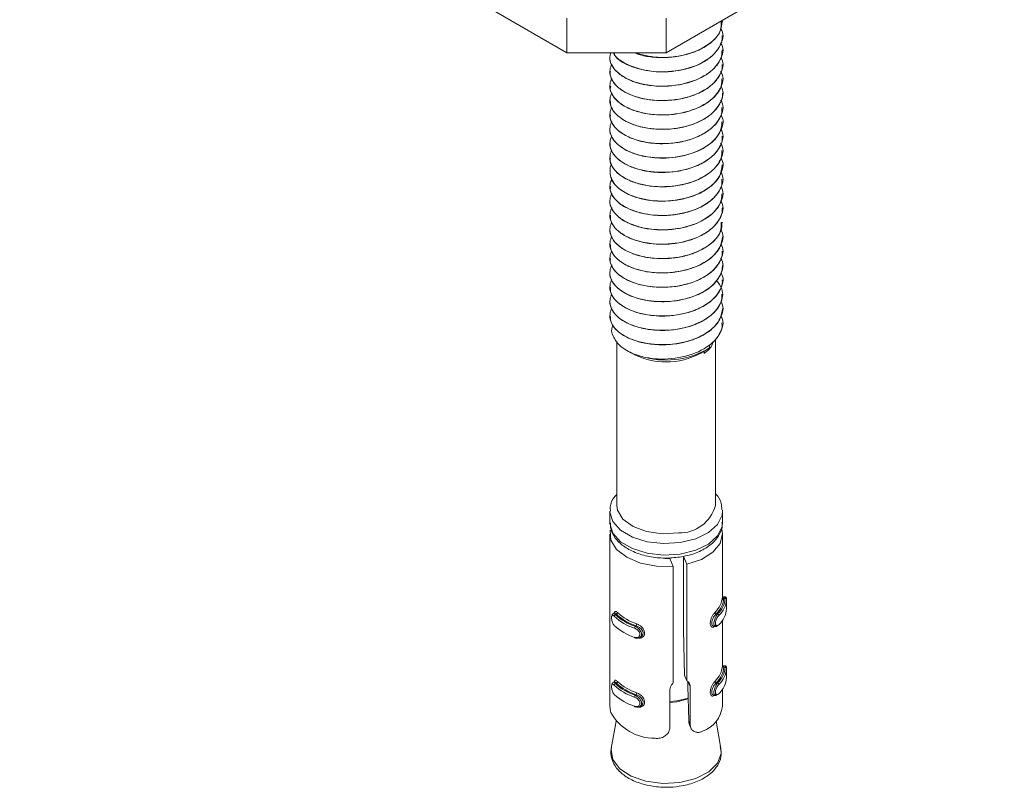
# Model space of a CAD drawing. Header units: millimetres. Extents: x 15 to 1486, y -3131 to -190.
# Tile 4 of 83: x 303 to 373, y -3131 to -3076. Entities that reach past the tile are written whole.
import ezdxf

# ---------------------------------------------------------------- set-up
doc = ezdxf.new("R2010")
doc.units = ezdxf.units.MM

msp = doc.modelspace()

# ---------------------------------------------------------------- linework, layer by layer
at = {"color": 7, "linetype": 'Continuous', "lineweight": 15}
for p, q in [((412.602, -3042.075), (348.962, -3078.814)), ((341.891, -3078.814), (303, -3056.362)), ((341.891, -3078.814), (341.891, -3076.364)), ((348.962, -3076.364), (348.962, -3078.814)), ((352.962, -3076.589), (352.962, -3076.581)), ((352.962, -3077.61), (352.962, -3077.602)), ((352.962, -3078.63), (352.962, -3078.622)), ((348.962, -3078.814), (341.891, -3078.814)), ((344.962, -3079.133), (344.962, -3079.141)), ((344.962, -3080.154), (344.962, -3080.162)), ((352.962, -3079.651), (352.962, -3079.643)), ((352.962, -3080.672), (352.962, -3080.664)), ((344.962, -3081.174), (344.962, -3081.182)), ((344.962, -3082.195), (344.962, -3082.203)), ((352.962, -3081.692), (352.962, -3081.684)), ((352.962, -3082.713), (352.962, -3082.705)), ((344.962, -3083.216), (344.962, -3083.223)), ((344.962, -3084.236), (344.962, -3084.244)), ((352.962, -3083.734), (352.962, -3083.726)), ((352.962, -3084.755), (352.962, -3084.746)), ((344.962, -3085.257), (344.962, -3085.265)), ((344.962, -3086.278), (344.962, -3086.285)), ((352.962, -3085.775), (352.962, -3085.767)), ((352.962, -3086.796), (352.962, -3086.788)), ((344.962, -3087.298), (344.962, -3087.306)), ((352.962, -3087.817), (352.962, -3087.808)), ((344.962, -3088.319), (344.962, -3088.327)), ((352.962, -3088.837), (352.962, -3088.829)), ((344.962, -3089.34), (344.962, -3089.347)), ((352.962, -3089.858), (352.962, -3089.85)), ((344.962, -3090.36), (344.962, -3090.368)), ((352.962, -3090.879), (352.962, -3090.87)), ((344.962, -3091.381), (344.962, -3091.389)), ((352.962, -3091.899), (352.962, -3091.891)), ((344.962, -3092.402), (344.962, -3092.41)), ((344.962, -3093.422), (344.962, -3093.43)), ((352.962, -3092.92), (352.962, -3092.912)), ((352.962, -3093.94), (352.962, -3093.932)), ((344.962, -3094.443), (344.962, -3094.451)), ((344.962, -3095.464), (344.962, -3095.472)), ((352.962, -3094.961), (352.962, -3094.953)), ((352.962, -3095.982), (352.962, -3095.974)), ((344.962, -3096.484), (344.962, -3096.492)), ((344.962, -3097.505), (344.962, -3097.513)), ((352.962, -3097.002), (352.962, -3096.994)), ((352.962, -3098.023), (352.962, -3098.015)), ((345.462, -3099.338), (345.462, -3110.988)), ((352.049, -3099.603), (352.049, -3099.8)), ((352.462, -3110.988), (352.462, -3099.179)), ((346.188, -3099.996), (346.487, -3100.168)), ((351.437, -3100.168), (351.791, -3099.964)), ((351.663, -3100.038), (351.663, -3100.197)), ((344.962, -3111.396), (344.962, -3112.213)), ((352.96, -3111.321), (352.962, -3111.396)), ((352.962, -3112.213), (352.962, -3111.396)), ((344.962, -3113.029), (344.962, -3125.043)), ((352.962, -3117.445), (352.962, -3113.029)), ((349.219, -3114.755), (348.875, -3114.76)), ((349.472, -3115.32), (349.219, -3114.755)), ((350.44, -3115.175), (350.187, -3114.61)), ((350.187, -3114.61), (350.187, -3119.509)), ((349.472, -3123.605), (349.472, -3115.32)), ((350.44, -3115.175), (350.44, -3123.46)), ((353.162, -3117.495), (353.038, -3117.475)), ((353.061, -3117.577), (353.151, -3117.591)), ((353.251, -3118.299), (353.251, -3117.654)), ((345.271, -3118.639), (345.174, -3118.694)), ((353.251, -3118.327), (353.251, -3118.299)), ((345.425, -3118.718), (345.359, -3118.756)), ((352.527, -3118.69), (352.617, -3118.704)), ((352.962, -3122.344), (352.962, -3119.163)), ((346.828, -3119.541), (346.761, -3119.579)), ((352.346, -3119.575), (352.47, -3119.595)), ((352.495, -3119.501), (352.44, -3119.559)), ((352.44, -3119.559), (352.44, -3119.555)), ((347.069, -3120.387), (347.166, -3120.332)), ((353.01, -3122.434), (353.026, -3122.382)), ((353.162, -3122.394), (353.038, -3122.374)), ((353.061, -3122.476), (353.151, -3122.491)), ((353.251, -3123.199), (353.251, -3122.553)), ((345.271, -3123.538), (345.174, -3123.593)), ((350.44, -3123.46), (350.262, -3123.063)), ((353.251, -3123.226), (353.251, -3123.199)), ((345.425, -3123.617), (345.359, -3123.655)), ((349.22, -3126.765), (349.22, -3124.075)), ((350.673, -3123.858), (350.673, -3126.548)), ((352.527, -3123.589), (352.617, -3123.603)), ((352.962, -3125.277), (352.962, -3124.063)), ((346.828, -3124.44), (346.761, -3124.478)), ((352.346, -3124.474), (352.47, -3124.494)), ((352.495, -3124.401), (352.44, -3124.458)), ((347.069, -3125.287), (347.166, -3125.231)), ((345.402, -3126.331), (345.064, -3128.257)), ((350.673, -3126.548), (350.563, -3126.304)), ((352.86, -3128.257), (352.522, -3126.331)), ((350.621, -3126.573), (350.725, -3126.806))]:
    msp.add_line(p, q, dxfattribs=at)
at = {"color": 8, "linetype": 'Continuous', "lineweight": 15}
for p, q in [((353.25, -3117.654), (353.251, -3117.674)), ((353.25, -3122.553), (353.251, -3122.573)), ((350.673, -3123.858), (350.528, -3123.536))]:
    msp.add_line(p, q, dxfattribs=at)
at = {"color": 8, "linetype": 'Continuous', "lineweight": 15, "flags": 128}
for points in [[(349.964, -3113.632), (348.778, -3113.703), (347.609, -3113.569), (346.559, -3113.242), (345.723, -3112.751), (345.175, -3112.14), (344.964, -3111.463), (344.962, -3111.401)], [(352.962, -3111.396), (352.933, -3111.674), (352.614, -3112.338), (351.971, -3112.917), (351.061, -3113.362), (349.964, -3113.632)], [(344.962, -3112.213), (344.964, -3112.279), (345.175, -3112.957), (345.723, -3113.568), (346.559, -3114.059), (347.609, -3114.386), (348.778, -3114.519), (349.964, -3114.448)], [(349.964, -3114.448), (351.061, -3114.178), (351.971, -3113.734), (352.614, -3113.154), (352.933, -3112.491), (352.962, -3112.213)], [(345.171, -3118.696), (345.172, -3118.695), (345.24, -3118.686), (345.328, -3118.73), (345.359, -3118.756), (345.359, -3118.756), (345.359, -3118.756)], [(352.47, -3119.59), (352.456, -3119.592), (352.395, -3119.539), (352.363, -3119.437), (352.362, -3119.305), (352.388, -3119.16), (352.438, -3119.008), (352.508, -3118.862), (352.59, -3118.736), (352.617, -3118.704), (352.617, -3118.704), (352.617, -3118.704)], [(345.171, -3123.595), (345.172, -3123.594), (345.24, -3123.585), (345.328, -3123.629), (345.359, -3123.655), (345.359, -3123.655), (345.359, -3123.655)], [(352.47, -3124.49), (352.456, -3124.491), (352.395, -3124.438), (352.363, -3124.336), (352.362, -3124.205), (352.388, -3124.059), (352.438, -3123.908), (352.508, -3123.761), (352.59, -3123.636), (352.617, -3123.603), (352.617, -3123.603), (352.617, -3123.603)], [(349.22, -3124.932), (349.714, -3124.884), (350.548, -3124.677)], [(350.538, -3124.742), (349.715, -3124.944), (349.22, -3124.993)], [(345.064, -3128.257), (345.051, -3128.348), (345.168, -3129.053), (345.658, -3129.702), (346.47, -3130.232), (347.527, -3130.591), (348.724, -3130.744), (349.944, -3130.676), (351.068, -3130.393), (351.986, -3129.924), (352.608, -3129.314), (352.873, -3128.623), (352.86, -3128.257)]]:
    msp.add_lwpolyline(points, dxfattribs=at)
at = {"color": 7, "linetype": 'Continuous', "lineweight": 15, "flags": 128}
for points in [[(349.839, -3112.944), (348.691, -3113.002), (347.573, -3112.842), (346.605, -3112.482), (345.893, -3111.959), (345.513, -3111.331), (345.462, -3110.988)], [(349.472, -3115.32), (348.271, -3115.304), (347.131, -3115.082), (346.158, -3114.676), (345.437, -3114.121), (345.034, -3113.467), (344.987, -3112.773), (344.992, -3112.746)], [(352.919, -3112.69), (352.962, -3112.996), (352.798, -3113.684), (352.288, -3114.312), (351.478, -3114.824), (350.44, -3115.175)], [(353.037, -3117.481), (353.044, -3117.48), (353.058, -3117.535), (353.061, -3117.577), (353.061, -3117.577), (353.061, -3117.577)], [(347.162, -3120.326), (347.242, -3120.273), (347.31, -3120.156), (347.318, -3120.025), (347.274, -3119.895), (347.185, -3119.77), (347.057, -3119.657), (346.9, -3119.568), (346.828, -3119.541), (346.828, -3119.541), (346.828, -3119.541)], [(350.262, -3123.063), (350.194, -3119.832), (350.187, -3119.509)], [(352.467, -3119.546), (352.482, -3119.541), (352.527, -3119.506), (352.527, -3119.506), (352.527, -3119.506)], [(346.761, -3120.395), (346.751, -3120.404), (346.741, -3120.408), (346.733, -3120.409), (346.725, -3120.407), (346.719, -3120.4), (346.714, -3120.391), (346.711, -3120.378), (346.71, -3120.363)], [(353.037, -3122.381), (353.044, -3122.38), (353.058, -3122.434), (353.061, -3122.476), (353.061, -3122.476), (353.061, -3122.476)], [(350.563, -3126.304), (350.51, -3123.841), (350.503, -3123.479)], [(347.162, -3125.225), (347.242, -3125.173), (347.31, -3125.055), (347.318, -3124.924), (347.274, -3124.794), (347.185, -3124.669), (347.057, -3124.556), (346.9, -3124.467), (346.828, -3124.44), (346.828, -3124.44), (346.828, -3124.44)], [(352.467, -3124.445), (352.482, -3124.44), (352.527, -3124.405), (352.527, -3124.405), (352.527, -3124.405)], [(346.761, -3125.295), (346.751, -3125.303), (346.741, -3125.307), (346.733, -3125.309), (346.725, -3125.306), (346.719, -3125.3), (346.714, -3125.29), (346.711, -3125.278), (346.71, -3125.263)]]:
    msp.add_lwpolyline(points, dxfattribs=at)
at = {"color": 7, "linetype": 'Continuous', "lineweight": 15}
for centre, radius, start, end in [((348.962, -3095.574), 5.218, 241.68356, 298.31644), ((348.95, -3094.634), 6.024, 256.17874, 300.95362), ((349.917, -3110.311), 2.634, 268.31003, 345.11611), ((351.304, -3117.367), 1.661, 313.11075, 355.60555), ((351.363, -3117.446), 1.703, 313.11075, 355.60555), ((351.53, -3117.498), 1.623, 312.01374, 356.70256), ((351.589, -3117.578), 1.665, 312.01374, 356.70256), ((353.054, -3117.483), 0.0937, 186.38901, 274.1852), ((353.158, -3117.684), 0.0929, 6.37063, 94.7239), ((345.384, -3118.597), 0.128, 288.71639, 355.51419), ((348.024, -3115.896), 3.696, 227.18606, 251.96961), ((352.566, -3118.569), 0.126, 184.58207, 251.97624), ((351.589, -3118.231), 1.665, 312.01374, 356.70256), ((345.398, -3118.876), 0.127, 108.06648, 175.42385), ((347.813, -3116.186), 3.693, 226.52938, 252.62629), ((347.836, -3116.142), 3.601, 226.52938, 252.62629), ((348, -3115.939), 3.788, 227.18606, 251.96961), ((352.576, -3118.825), 0.128, 4.4918, 71.32663), ((347.813, -3116.839), 3.693, 226.52938, 252.62629), ((346.914, -3119.714), 0.204, 138.59996, 178.99047), ((346.679, -3119.406), 0.2, 317.7145, 358.92342), ((351.304, -3122.266), 1.661, 313.11075, 355.60555), ((351.363, -3122.346), 1.703, 313.11075, 355.60555), ((351.53, -3122.397), 1.623, 312.01374, 356.70256), ((351.589, -3122.477), 1.665, 312.01374, 356.70256), ((353.054, -3122.383), 0.0937, 186.38901, 274.1852), ((353.158, -3122.583), 0.0929, 6.37063, 94.7239), ((345.384, -3123.496), 0.128, 288.71639, 355.51419), ((348.024, -3120.795), 3.696, 227.18606, 251.96961), ((352.566, -3123.468), 0.126, 184.58207, 251.97624), ((351.589, -3123.13), 1.665, 312.01374, 356.70256), ((345.398, -3123.775), 0.127, 108.06648, 175.42385), ((347.813, -3121.085), 3.693, 226.52938, 252.62629), ((347.836, -3121.042), 3.601, 226.52938, 252.62629), ((348, -3120.838), 3.788, 227.18606, 251.96961), ((352.576, -3123.724), 0.128, 4.4918, 71.32663), ((347.813, -3121.738), 3.693, 226.52938, 252.62629), ((346.914, -3124.613), 0.204, 138.59996, 178.99047), ((346.679, -3124.306), 0.2, 317.7145, 358.92342), ((350.836, -3125.018), 2.142, 289.68535, 353.03836), ((348.158, -3123.963), 3.578, 208.9846, 270.17107)]:
    msp.add_arc(centre, radius, start, end, dxfattribs=at)
for points, knots in [([(346.693, -3078.814), (346.827, -3078.869), (347.241, -3079.039), (348.201, -3079.172), (349.342, -3079.161), (350.533, -3078.939), (351.535, -3078.55), (352.337, -3077.976), (352.865, -3077.32), (352.916, -3076.835), (352.942, -3076.587)], [0, 0, 0, 0, 0.059234, 0.181943, 0.338425, 0.448462, 0.601504, 0.731603, 0.862879, 1, 1, 1, 1]), ([(352.877, -3076.578), (352.88, -3076.811), (352.887, -3077.397), (352.02, -3078.303), (350.428, -3079.033), (348.369, -3079.261), (347.233, -3078.958), (346.694, -3078.814)], [0, 0, 0, 0, 0.129531, 0.325505, 0.559322, 0.790804, 1, 1, 1, 1]), ([(352.833, -3077.093), (352.862, -3077.138), (353.109, -3077.512), (352.885, -3078.313), (352.057, -3079.32), (350.413, -3080.061), (348.335, -3080.264), (346.506, -3079.874), (345.393, -3079.292), (345.276, -3078.878), (345.258, -3078.814)], [0, 0, 0, 0, 0.019486, 0.163398, 0.30506, 0.474077, 0.641406, 0.804716, 0.969878, 1, 1, 1, 1]), ([(345.209, -3078.814), (345.228, -3078.859), (345.333, -3079.107), (345.844, -3079.492), (346.636, -3079.877), (347.698, -3080.145), (348.857, -3080.216), (350.092, -3080.067), (351.116, -3079.757), (352.007, -3079.273), (352.658, -3078.643), (352.972, -3078.048), (352.937, -3077.694), (352.929, -3077.61)], [0, 0, 0, 0, 0.023173, 0.126648, 0.230321, 0.313351, 0.442496, 0.538828, 0.643558, 0.739082, 0.846838, 0.963596, 1, 1, 1, 1]), ([(352.831, -3078.111), (352.861, -3078.157), (353.109, -3078.532), (352.885, -3079.333), (352.058, -3080.341), (350.409, -3081.082), (348.351, -3081.282), (346.45, -3080.902), (345.193, -3080.072), (344.865, -3079.278), (345.005, -3078.875), (345.026, -3078.814)], [0, 0, 0, 0, 0.0170419, 0.1408446, 0.2627117, 0.4081114, 0.5520584, 0.692549, 0.834632, 0.9748514, 1, 1, 1, 1]), ([(344.968, -3079.141), (344.966, -3079.148), (344.908, -3079.343), (345.102, -3079.756), (345.534, -3080.308), (346.2, -3080.705), (346.794, -3080.927), (347.142, -3081.021), (347.315, -3081.06), (347.447, -3081.087), (347.739, -3081.14), (348.485, -3081.225), (349.542, -3081.184), (350.787, -3080.908), (351.6, -3080.536), (352.104, -3080.175), (352.514, -3079.811), (352.892, -3079.297), (352.927, -3078.831), (352.942, -3078.629)], [0, 0, 0, 0, 0.003109, 0.088458, 0.181571, 0.271597, 0.326056, 0.357185, 0.366458, 0.371535, 0.391643, 0.441659, 0.555939, 0.638655, 0.751325, 0.788157, 0.820775, 0.922079, 1, 1, 1, 1]), ([(352.853, -3079.167), (352.875, -3079.201), (353.112, -3079.565), (352.883, -3080.354), (352.058, -3081.362), (350.409, -3082.103), (348.35, -3082.303), (346.452, -3081.923), (345.183, -3081.092), (344.862, -3080.228), (345.04, -3079.759), (345.089, -3079.63)], [0, 0, 0, 0, 0.012372, 0.133336, 0.25241, 0.394476, 0.535123, 0.672393, 0.811219, 0.948224, 1, 1, 1, 1]), ([(352.828, -3080.146), (352.859, -3080.194), (353.109, -3080.571), (352.886, -3081.374), (352.057, -3082.382), (350.409, -3083.124), (348.35, -3083.324), (346.453, -3082.943), (345.182, -3082.112), (344.862, -3081.241), (345.044, -3080.763), (345.096, -3080.626)], [0, 0, 0, 0, 0.0172923, 0.1372556, 0.2553432, 0.3962336, 0.5357164, 0.6718501, 0.8095267, 0.9453975, 1, 1, 1, 1]), ([(344.997, -3080.161), (344.991, -3080.26), (344.972, -3080.583), (345.308, -3081.103), (345.98, -3081.631), (346.846, -3081.987), (347.932, -3082.216), (349.104, -3082.247), (350.259, -3082.066), (351.244, -3081.741), (352.096, -3081.256), (352.716, -3080.59), (352.996, -3080.026), (352.942, -3079.705), (352.933, -3079.653)], [0, 0, 0, 0, 0.044138, 0.144029, 0.237994, 0.330864, 0.405338, 0.520193, 0.607174, 0.684222, 0.781184, 0.875192, 0.979678, 1, 1, 1, 1]), ([(345.018, -3081.184), (345.001, -3081.268), (344.956, -3081.496), (345.183, -3081.931), (345.653, -3082.445), (346.474, -3082.881), (347.536, -3083.183), (348.698, -3083.278), (349.865, -3083.168), (350.971, -3082.883), (351.884, -3082.423), (352.549, -3081.823), (352.922, -3081.249), (352.919, -3080.841), (352.918, -3080.671)], [0, 0, 0, 0, 0.0376688, 0.1019871, 0.1970105, 0.2932859, 0.378097, 0.4868025, 0.5720477, 0.6557438, 0.7669338, 0.842856, 0.9345036, 1, 1, 1, 1]), ([(352.856, -3081.214), (352.877, -3081.246), (353.112, -3081.608), (352.882, -3082.396), (352.059, -3083.403), (350.409, -3084.145), (348.35, -3084.344), (346.452, -3083.964), (345.183, -3083.133), (344.862, -3082.27), (345.04, -3081.801), (345.088, -3081.672)], [0, 0, 0, 0, 0.0117671, 0.1328196, 0.2519794, 0.3941491, 0.5348983, 0.672268, 0.8111947, 0.9482992, 1, 1, 1, 1]), ([(352.836, -3082.202), (352.865, -3082.245), (353.11, -3082.618), (352.885, -3083.416), (352.058, -3084.424), (350.409, -3085.165), (348.35, -3085.365), (346.452, -3084.985), (345.184, -3084.154), (344.863, -3083.298), (345.036, -3082.836), (345.082, -3082.715)], [0, 0, 0, 0, 0.015678, 0.136609, 0.255649, 0.397676, 0.538284, 0.675516, 0.814303, 0.95127, 1, 1, 1, 1]), ([(344.987, -3082.202), (344.995, -3082.363), (345.008, -3082.625), (345.206, -3082.956), (345.53, -3083.342), (346.132, -3083.755), (347.127, -3084.111), (348.22, -3084.281), (349.372, -3084.258), (350.552, -3084.043), (351.562, -3083.636), (352.216, -3083.163), (352.579, -3082.772), (352.853, -3082.325), (353.015, -3081.947), (352.959, -3081.698), (352.958, -3081.693)], [0, 0, 0, 0, 0.071781, 0.116255, 0.153676, 0.26189, 0.348034, 0.441806, 0.534596, 0.620224, 0.729642, 0.812404, 0.856087, 0.902637, 0.997813, 1, 1, 1, 1]), ([(344.998, -3083.224), (344.989, -3083.302), (344.956, -3083.58), (345.17, -3083.948), (345.506, -3084.318), (345.961, -3084.663), (346.695, -3085.004), (347.78, -3085.261), (348.941, -3085.312), (350.12, -3085.163), (351.159, -3084.845), (352.037, -3084.354), (352.506, -3083.894), (352.705, -3083.59), (352.763, -3083.486), (352.791, -3083.43), (352.803, -3083.404), (352.808, -3083.393), (352.81, -3083.39), (352.81, -3083.388), (352.811, -3083.388), (352.811, -3083.388), (352.811, -3083.388), (352.811, -3083.388), (352.811, -3083.388), (352.811, -3083.387), (352.817, -3083.373), (352.832, -3083.339), (352.873, -3083.237), (352.949, -3083.027), (352.925, -3082.835), (352.911, -3082.714)], [0, 0, 0, 0, 0.034612, 0.12435, 0.166444, 0.219821, 0.314305, 0.39921, 0.50531, 0.589829, 0.681713, 0.774597, 0.864886, 0.888421, 0.900998, 0.907488, 0.910783, 0.911613, 0.912028, 0.91208, 0.912106, 0.912119, 0.912123, 0.912124, 0.912144, 0.912186, 0.912548, 0.917429, 0.92583, 0.953187, 1, 1, 1, 1]), ([(352.861, -3083.262), (352.88, -3083.292), (353.113, -3083.652), (352.882, -3084.437), (352.059, -3085.444), (350.409, -3086.186), (348.35, -3086.386), (346.453, -3086.005), (345.182, -3085.174), (344.862, -3084.303), (345.044, -3083.825), (345.096, -3083.688)], [0, 0, 0, 0, 0.0108443, 0.1315982, 0.2504642, 0.3922833, 0.5326855, 0.6697165, 0.8083006, 0.945067, 1, 1, 1, 1]), ([(352.836, -3084.243), (352.864, -3084.286), (353.11, -3084.659), (352.885, -3085.457), (352.058, -3086.465), (350.409, -3087.207), (348.35, -3087.406), (346.452, -3087.026), (345.183, -3086.195), (344.862, -3085.329), (345.041, -3084.858), (345.091, -3084.727)], [0, 0, 0, 0, 0.015645, 0.136102, 0.254675, 0.396145, 0.536202, 0.672895, 0.811138, 0.947568, 1, 1, 1, 1]), ([(344.964, -3084.244), (344.963, -3084.247), (344.924, -3084.448), (345.052, -3084.749), (345.289, -3085.109), (345.651, -3085.479), (346.288, -3085.869), (347.378, -3086.218), (348.53, -3086.339), (349.691, -3086.254), (350.784, -3086.011), (351.749, -3085.573), (352.441, -3085.003), (352.883, -3084.403), (352.911, -3083.964), (352.925, -3083.731)], [0, 0, 0, 0, 0.001234, 0.090698, 0.132438, 0.172558, 0.27814, 0.362749, 0.478363, 0.556154, 0.638686, 0.750179, 0.831417, 0.910732, 1, 1, 1, 1]), ([(344.989, -3085.265), (344.985, -3085.354), (344.97, -3085.671), (345.241, -3086.106), (345.641, -3086.469), (345.918, -3086.652), (346.3, -3086.865), (346.91, -3087.109), (347.971, -3087.324), (349.118, -3087.345), (350.318, -3087.161), (351.348, -3086.805), (352.181, -3086.283), (352.737, -3085.65), (352.995, -3085.121), (352.942, -3084.807), (352.934, -3084.756)], [0, 0, 0, 0, 0.039637, 0.141388, 0.197965, 0.230025, 0.247796, 0.332251, 0.412344, 0.521422, 0.602861, 0.702256, 0.795123, 0.877958, 0.980111, 1, 1, 1, 1]), ([(352.829, -3085.252), (352.86, -3085.298), (353.109, -3085.675), (352.886, -3086.478), (352.057, -3087.486), (350.409, -3088.227), (348.35, -3088.427), (346.453, -3088.047), (345.182, -3087.216), (344.862, -3086.342), (345.045, -3085.862), (345.098, -3085.724)], [0, 0, 0, 0, 0.017039, 0.136936, 0.254958, 0.395771, 0.535177, 0.671235, 0.808836, 0.944631, 1, 1, 1, 1]), ([(345.002, -3086.288), (344.989, -3086.332), (344.914, -3086.587), (345.121, -3086.925), (345.407, -3087.281), (345.8, -3087.624), (346.475, -3087.987), (347.56, -3088.291), (348.728, -3088.382), (349.816, -3088.273), (350.884, -3088.014), (351.856, -3087.562), (352.553, -3086.923), (352.922, -3086.331), (352.914, -3085.95), (352.911, -3085.774)], [0, 0, 0, 0, 0.019982, 0.114745, 0.150375, 0.194976, 0.295703, 0.378843, 0.489951, 0.57564, 0.637781, 0.759691, 0.853702, 0.932159, 1, 1, 1, 1]), ([(352.859, -3086.321), (352.879, -3086.352), (353.113, -3086.713), (352.882, -3087.499), (352.059, -3088.506), (350.41, -3089.248), (348.348, -3089.447), (346.46, -3089.069), (345.153, -3088.231), (344.941, -3087.379), (344.977, -3086.869), (345.099, -3086.743), (345.099, -3086.743)], [0, 0, 0, 0, 0.011219, 0.131802, 0.2505, 0.392119, 0.532323, 0.669161, 0.807549, 0.944122, 0.999809, 1, 1, 1, 1]), ([(344.985, -3087.305), (344.994, -3087.47), (345.01, -3087.732), (345.211, -3088.067), (345.543, -3088.46), (346.145, -3088.863), (347.069, -3089.192), (348.145, -3089.383), (349.331, -3089.373), (350.595, -3089.132), (351.588, -3088.726), (352.33, -3088.177), (352.848, -3087.553), (352.914, -3087.069), (352.952, -3086.795)], [0, 0, 0, 0, 0.073271, 0.116477, 0.155833, 0.266879, 0.344745, 0.423447, 0.540346, 0.622375, 0.733655, 0.814022, 0.89458, 1, 1, 1, 1]), ([(352.825, -3087.287), (352.858, -3087.336), (353.108, -3087.715), (352.886, -3088.519), (352.057, -3089.527), (350.409, -3090.269), (348.35, -3090.468), (346.452, -3090.088), (345.184, -3089.257), (344.863, -3088.402), (345.036, -3087.94), (345.081, -3087.82)], [0, 0, 0, 0, 0.017839, 0.138527, 0.257327, 0.399068, 0.539392, 0.676347, 0.814855, 0.951546, 1, 1, 1, 1]), ([(345.02, -3088.329), (345.003, -3088.416), (344.952, -3088.691), (345.263, -3089.207), (345.861, -3089.728), (346.751, -3090.121), (347.778, -3090.364), (348.943, -3090.415), (350.126, -3090.266), (351.219, -3089.929), (352.054, -3089.441), (352.636, -3088.85), (352.955, -3088.321), (352.919, -3087.945), (352.907, -3087.817)], [0, 0, 0, 0, 0.03895, 0.123009, 0.234795, 0.312391, 0.400311, 0.505051, 0.589397, 0.683776, 0.789139, 0.854772, 0.950652, 1, 1, 1, 1]), ([(352.843, -3088.337), (352.869, -3088.376), (353.111, -3088.746), (352.884, -3089.54), (352.058, -3090.548), (350.409, -3091.289), (348.35, -3091.489), (346.452, -3091.109), (345.183, -3090.278), (344.862, -3089.409), (345.043, -3088.934), (345.094, -3088.799)], [0, 0, 0, 0, 0.0142384, 0.1346961, 0.2532704, 0.3947415, 0.5347991, 0.6714939, 0.8097379, 0.9461687, 1, 1, 1, 1]), ([(344.962, -3089.347), (344.962, -3089.348), (344.906, -3089.551), (345.101, -3089.972), (345.508, -3090.473), (346.002, -3090.793), (346.568, -3091.064), (347.056, -3091.217), (347.524, -3091.309), (347.891, -3091.369), (348.611, -3091.43), (349.585, -3091.374), (350.704, -3091.137), (351.695, -3090.714), (352.429, -3090.125), (352.885, -3089.502), (352.91, -3089.066), (352.923, -3088.835)], [0, 0, 0, 0, 0.000145, 0.091927, 0.18446, 0.245472, 0.278113, 0.369446, 0.380323, 0.399538, 0.462886, 0.555803, 0.629156, 0.740591, 0.832555, 0.911441, 1, 1, 1, 1]), ([(352.837, -3089.347), (352.865, -3089.39), (353.11, -3089.763), (352.885, -3090.561), (352.058, -3091.568), (350.409, -3092.31), (348.35, -3092.51), (346.452, -3092.13), (345.183, -3091.298), (344.862, -3090.432), (345.042, -3089.959), (345.092, -3089.827)], [0, 0, 0, 0, 0.015536, 0.135945, 0.254471, 0.395884, 0.535885, 0.672524, 0.810711, 0.947086, 1, 1, 1, 1]), ([(345.003, -3090.368), (344.997, -3090.494), (344.986, -3090.722), (345.154, -3091.044), (345.444, -3091.427), (346.01, -3091.851), (346.932, -3092.226), (347.929, -3092.413), (348.677, -3092.436), (349.059, -3092.418), (349.16, -3092.411), (349.189, -3092.409), (349.551, -3092.382), (350.32, -3092.266), (351.36, -3091.903), (352.212, -3091.363), (352.586, -3090.934), (352.722, -3090.704), (352.732, -3090.686), (352.766, -3090.626), (352.875, -3090.4), (352.985, -3090.129), (352.944, -3089.906), (352.935, -3089.859)], [0, 0, 0, 0, 0.0559527, 0.1014544, 0.1476618, 0.2411922, 0.3332321, 0.4254544, 0.4942918, 0.5122341, 0.5170711, 0.5184558, 0.5191514, 0.603822, 0.703551, 0.7957832, 0.888008, 0.8888098, 0.8902863, 0.8952636, 0.9133125, 0.9816712, 1, 1, 1, 1]), ([(352.877, -3090.867), (352.88, -3091.101), (352.887, -3091.687), (352.022, -3092.591), (350.419, -3093.33), (348.348, -3093.531), (346.453, -3093.15), (345.184, -3092.319), (344.863, -3091.461), (345.038, -3090.996), (345.084, -3090.872)], [0, 0, 0, 0, 0.083423, 0.209637, 0.360223, 0.509306, 0.654808, 0.801959, 0.947181, 1, 1, 1, 1]), ([(344.963, -3091.389), (344.963, -3091.416), (344.963, -3091.454), (344.967, -3091.496), (344.969, -3091.512), (344.992, -3091.722), (345.099, -3092.001), (345.399, -3092.38), (345.804, -3092.734), (346.273, -3092.977), (346.6, -3093.1), (346.645, -3093.117), (346.796, -3093.17), (347.109, -3093.265), (347.446, -3093.338), (347.742, -3093.385), (348.118, -3093.433), (348.853, -3093.47), (349.855, -3093.378), (350.966, -3093.089), (351.897, -3092.625), (352.454, -3092.122), (352.753, -3091.692), (352.938, -3091.319), (352.926, -3091.022), (352.921, -3090.878)], [0, 0, 0, 0, 0.0121341, 0.0171221, 0.0186057, 0.0194157, 0.1107735, 0.1428649, 0.2039856, 0.2970466, 0.2985885, 0.3013177, 0.3103379, 0.3426137, 0.3886275, 0.3986386, 0.4176003, 0.4822777, 0.5757254, 0.654719, 0.7637557, 0.8514357, 0.8858686, 0.9444255, 1, 1, 1, 1]), ([(352.854, -3091.416), (352.876, -3091.45), (353.112, -3091.814), (352.883, -3092.602), (352.058, -3093.61), (350.409, -3094.351), (348.35, -3094.551), (346.453, -3094.171), (345.182, -3093.34), (344.862, -3092.467), (345.045, -3091.988), (345.097, -3091.85)], [0, 0, 0, 0, 0.012218, 0.132742, 0.251382, 0.392931, 0.533066, 0.669836, 0.808156, 0.944662, 1, 1, 1, 1]), ([(344.988, -3092.408), (344.999, -3092.577), (345.023, -3092.953), (345.458, -3093.5), (345.967, -3093.84), (346.343, -3094.016), (346.638, -3094.143), (347.259, -3094.342), (348.307, -3094.497), (349.487, -3094.455), (350.375, -3094.272), (351.027, -3094.055), (351.67, -3093.765), (352.35, -3093.277), (352.864, -3092.618), (352.928, -3092.139), (352.96, -3091.899)], [0, 0, 0, 0, 0.074772, 0.166712, 0.260269, 0.269865, 0.288371, 0.352021, 0.444837, 0.548954, 0.629393, 0.663864, 0.722998, 0.815639, 0.90732, 1, 1, 1, 1]), ([(352.84, -3092.414), (352.867, -3092.455), (353.11, -3092.826), (352.884, -3093.623), (352.058, -3094.63), (350.409, -3095.372), (348.35, -3095.572), (346.452, -3095.192), (345.184, -3094.361), (344.863, -3093.505), (345.036, -3093.043), (345.082, -3092.922)], [0, 0, 0, 0, 0.0150633, 0.1360748, 0.2551944, 0.397316, 0.5380177, 0.675341, 0.8142207, 0.9512789, 1, 1, 1, 1]), ([(352.826, -3093.412), (352.858, -3093.46), (353.108, -3093.839), (352.886, -3094.643), (352.057, -3095.651), (350.409, -3096.393), (348.35, -3096.592), (346.453, -3096.212), (345.182, -3095.381), (344.862, -3094.51), (345.044, -3094.033), (345.096, -3093.896)], [0, 0, 0, 0, 0.017656, 0.137592, 0.255652, 0.39651, 0.535961, 0.672064, 0.809709, 0.945548, 1, 1, 1, 1]), ([(345.004, -3093.431), (344.993, -3093.517), (344.958, -3093.808), (345.181, -3094.17), (345.52, -3094.537), (345.969, -3094.875), (346.741, -3095.229), (347.808, -3095.469), (348.95, -3095.515), (350.066, -3095.38), (351.15, -3095.059), (352.051, -3094.559), (352.702, -3093.884), (352.986, -3093.323), (352.943, -3092.981), (352.935, -3092.921)], [0, 0, 0, 0, 0.038442, 0.129798, 0.164125, 0.22345, 0.316123, 0.407855, 0.501323, 0.588511, 0.674413, 0.781805, 0.867348, 0.97674, 1, 1, 1, 1]), ([(344.965, -3094.451), (344.964, -3094.455), (344.908, -3094.661), (345.106, -3095.085), (345.516, -3095.583), (346.013, -3095.902), (346.58, -3096.173), (347.071, -3096.324), (347.539, -3096.415), (347.907, -3096.474), (348.629, -3096.534), (349.67, -3096.471), (350.786, -3096.213), (351.742, -3095.778), (352.478, -3095.195), (352.868, -3094.58), (352.965, -3094.146), (352.961, -3093.956), (352.96, -3093.94)], [0, 0, 0, 0, 0.001638, 0.093367, 0.18593, 0.246132, 0.279553, 0.370864, 0.381485, 0.400616, 0.464316, 0.557181, 0.646481, 0.742176, 0.832363, 0.926476, 0.993909, 1, 1, 1, 1]), ([(352.86, -3094.488), (352.879, -3094.518), (353.113, -3094.879), (352.882, -3095.665), (352.059, -3096.672), (350.409, -3097.413), (348.35, -3097.613), (346.452, -3097.233), (345.183, -3096.402), (344.862, -3095.534), (345.042, -3095.06), (345.093, -3094.927)], [0, 0, 0, 0, 0.011071, 0.131985, 0.251009, 0.393016, 0.533604, 0.670817, 0.809585, 0.946533, 1, 1, 1, 1]), ([(352.543, -3094.995), (352.691, -3095.193), (353.083, -3095.718), (352.909, -3096.681), (352.05, -3097.694), (350.411, -3098.434), (348.35, -3098.634), (346.452, -3098.254), (345.184, -3097.423), (344.863, -3096.561), (345.039, -3096.094), (345.087, -3095.967)], [0, 0, 0, 0, 0.0692886, 0.1833787, 0.2956849, 0.4296776, 0.5623315, 0.6918003, 0.8227364, 0.9519553, 1, 1, 1, 1]), ([(345.002, -3095.471), (344.998, -3095.6), (344.989, -3095.875), (345.174, -3096.179), (345.32, -3096.36), (345.369, -3096.414), (345.56, -3096.618), (346.023, -3096.962), (346.949, -3097.334), (347.94, -3097.517), (348.682, -3097.539), (349.061, -3097.521), (349.173, -3097.514), (349.558, -3097.484), (350.336, -3097.365), (351.374, -3097), (352.223, -3096.457), (352.593, -3096.027), (352.725, -3095.801), (352.728, -3095.796), (352.737, -3095.78), (352.77, -3095.721), (352.879, -3095.494), (352.987, -3095.226), (352.945, -3095.006), (352.937, -3094.963)], [0, 0, 0, 0, 0.057432, 0.121992, 0.140252, 0.145866, 0.149135, 0.242674, 0.334667, 0.426942, 0.493946, 0.512345, 0.517756, 0.52064, 0.604862, 0.705057, 0.797283, 0.889502, 0.889753, 0.890178, 0.891545, 0.896355, 0.914272, 0.983178, 1, 1, 1, 1]), ([(344.963, -3096.492), (344.963, -3096.52), (344.963, -3096.56), (344.968, -3096.606), (344.993, -3096.83), (345.104, -3097.113), (345.407, -3097.492), (345.815, -3097.845), (346.42, -3098.154), (347.074, -3098.362), (347.438, -3098.44), (347.654, -3098.474), (347.763, -3098.491), (348.126, -3098.537), (348.865, -3098.574), (349.824, -3098.483), (350.93, -3098.205), (351.894, -3097.742), (352.596, -3097.084), (352.939, -3096.494), (352.926, -3096.122), (352.921, -3095.981)], [0, 0, 0, 0, 0.01232, 0.017859, 0.020923, 0.112297, 0.144032, 0.205574, 0.298637, 0.34418, 0.390241, 0.393504, 0.399185, 0.417799, 0.483932, 0.577086, 0.644844, 0.763884, 0.856522, 0.945968, 1, 1, 1, 1]), ([(352.848, -3096.51), (352.872, -3096.547), (353.111, -3096.914), (352.883, -3097.706), (352.058, -3098.713), (350.409, -3099.455), (348.35, -3099.654), (346.453, -3099.274), (345.182, -3098.443), (344.862, -3097.57), (345.045, -3097.091), (345.097, -3096.953)], [0, 0, 0, 0, 0.013381, 0.133758, 0.252253, 0.39363, 0.533594, 0.670197, 0.808349, 0.944688, 1, 1, 1, 1]), ([(344.986, -3097.512), (344.998, -3097.683), (345.026, -3098.063), (345.468, -3098.612), (345.962, -3098.939), (346.275, -3099.088), (346.357, -3099.126), (346.643, -3099.248), (347.269, -3099.448), (348.323, -3099.601), (349.503, -3099.556), (350.388, -3099.372), (351.041, -3099.153), (351.683, -3098.861), (352.36, -3098.371), (352.867, -3097.714), (352.928, -3097.239), (352.958, -3097.002)], [0, 0, 0, 0, 0.076229, 0.168216, 0.261767, 0.26472, 0.27011, 0.288194, 0.353483, 0.446337, 0.549894, 0.630876, 0.664685, 0.724499, 0.817096, 0.908813, 1, 1, 1, 1]), ([(352.841, -3097.519), (352.867, -3097.559), (353.11, -3097.93), (352.885, -3098.726), (352.057, -3099.735), (350.414, -3100.472), (348.708, -3100.649), (347.791, -3100.522), (347.511, -3100.483)], [0, 0, 0, 0, 0.024809, 0.226637, 0.42531, 0.662346, 0.897015, 1, 1, 1, 1]), ([(345.189, -3098.17), (345.172, -3098.199), (345.024, -3098.451), (345.148, -3098.976), (345.602, -3099.644), (346.433, -3100.184), (347.167, -3100.388), (347.511, -3100.483)], [0, 0, 0, 0, 0.0311397, 0.2779179, 0.5245266, 0.7774187, 1, 1, 1, 1]), ([(352.049, -3099.603), (352.27, -3099.407), (352.517, -3099.188), (352.706, -3098.898), (352.834, -3098.669), (352.965, -3098.369), (352.933, -3098.114), (352.922, -3098.024)], [0, 0, 0, 0, 0.416083, 0.463613, 0.550518, 0.842021, 1, 1, 1, 1]), ([(352.316, -3099.329), (352.285, -3099.432), (352.187, -3099.75), (351.875, -3100.017), (351.663, -3100.197)], [0, 0, 0, 0, 0.323734, 1, 1, 1, 1]), ([(345.462, -3110.21), (345.392, -3110.278), (345.139, -3110.526), (344.964, -3110.955), (344.994, -3111.295), (345.003, -3111.402)], [0, 0, 0, 0, 0.208323, 0.751177, 1, 1, 1, 1]), ([(352.921, -3111.303), (352.912, -3111.149), (352.89, -3110.756), (352.689, -3110.363), (352.474, -3110.177), (352.462, -3110.166)], [0, 0, 0, 0, 0.378565, 0.963792, 1, 1, 1, 1]), ([(345.003, -3112.223), (344.999, -3112.365), (344.986, -3112.748), (345.316, -3113.33), (345.898, -3113.902), (346.729, -3114.355), (347.747, -3114.65), (348.849, -3114.77), (349.567, -3114.698), (349.913, -3114.663)], [0, 0, 0, 0, 0.08464, 0.2286562, 0.3757512, 0.5316626, 0.691601, 0.8512828, 1, 1, 1, 1]), ([(349.913, -3114.663), (350.103, -3114.629), (350.655, -3114.531), (351.489, -3114.223), (352.27, -3113.714), (352.758, -3113.091), (352.986, -3112.563), (352.941, -3112.273), (352.932, -3112.212)], [0, 0, 0, 0, 0.115345, 0.335341, 0.558789, 0.759618, 0.950156, 1, 1, 1, 1]), ([(352.961, -3117.494), (352.962, -3117.474), (352.963, -3117.454), (352.962, -3117.445), (352.962, -3117.445)], [0, 0, 0, 0, 0.9884725, 1, 1, 1, 1]), ([(353.002, -3117.725), (353.001, -3117.692), (352.999, -3117.613), (353.009, -3117.525), (353.02, -3117.497), (353.026, -3117.483)], [0, 0, 0, 0, 0.2631636, 0.6262241, 1, 1, 1, 1]), ([(353.251, -3117.663), (353.251, -3117.643), (353.251, -3117.612), (353.248, -3117.586), (353.243, -3117.563), (353.229, -3117.536), (353.208, -3117.514), (353.184, -3117.499), (353.167, -3117.497), (353.161, -3117.497)], [0, 0, 0, 0, 0.338364, 0.523801, 0.657709, 0.743809, 0.841712, 0.950944, 1, 1, 1, 1]), ([(345.256, -3118.647), (345.262, -3118.618), (345.277, -3118.547), (345.334, -3118.509), (345.414, -3118.522), (345.48, -3118.58), (345.512, -3118.607)], [0, 0, 0, 0, 0.190706, 0.473979, 0.751369, 1, 1, 1, 1]), ([(345.425, -3118.718), (345.425, -3118.718), (345.4, -3118.69), (345.35, -3118.646), (345.298, -3118.621), (345.279, -3118.64), (345.275, -3118.645)], [0, 0, 0, 0, 0.000147, 0.401013, 0.847008, 1, 1, 1, 1]), ([(352.44, -3119.559), (352.424, -3119.574), (352.373, -3119.621), (352.285, -3119.653), (352.192, -3119.63), (352.124, -3119.55), (352.09, -3119.424), (352.096, -3119.256), (352.148, -3119.059), (352.236, -3118.863), (352.34, -3118.692), (352.408, -3118.616), (352.44, -3118.579)], [0, 0, 0, 0, 0.0499665, 0.1607203, 0.2659698, 0.3652588, 0.4629719, 0.5656697, 0.6760217, 0.789422, 0.9004673, 1, 1, 1, 1]), ([(345.272, -3118.866), (345.264, -3118.858), (345.232, -3118.827), (345.181, -3118.797), (345.13, -3118.799), (345.096, -3118.841), (345.078, -3118.919), (345.079, -3119.029), (345.1, -3119.164), (345.141, -3119.304), (345.2, -3119.432), (345.248, -3119.49), (345.272, -3119.519)], [0, 0, 0, 0, 0.037283, 0.149825, 0.256283, 0.356425, 0.453447, 0.553209, 0.659995, 0.772418, 0.885916, 1, 1, 1, 1]), ([(345.107, -3118.831), (345.112, -3118.802), (345.123, -3118.737), (345.155, -3118.71), (345.171, -3118.696)], [0, 0, 0, 0, 0.455444, 1, 1, 1, 1]), ([(352.527, -3118.69), (352.527, -3118.69), (352.497, -3118.716), (352.433, -3118.786), (352.335, -3118.925), (352.251, -3119.089), (352.201, -3119.254), (352.195, -3119.395), (352.229, -3119.5), (352.288, -3119.565), (352.34, -3119.57), (352.364, -3119.573)], [0, 0, 0, 0, 0.000045, 0.12393, 0.261763, 0.400882, 0.534139, 0.657073, 0.774576, 0.895546, 1, 1, 1, 1]), ([(352.703, -3118.815), (352.695, -3118.823), (352.662, -3118.857), (352.604, -3118.936), (352.538, -3119.055), (352.49, -3119.179), (352.464, -3119.301), (352.465, -3119.41), (352.496, -3119.492), (352.553, -3119.534), (352.627, -3119.53), (352.677, -3119.489), (352.703, -3119.468)], [0, 0, 0, 0, 0.037283, 0.149825, 0.256283, 0.356425, 0.453447, 0.553209, 0.659995, 0.772418, 0.885916, 1, 1, 1, 1]), ([(346.71, -3120.363), (346.724, -3120.368), (346.78, -3120.385), (346.875, -3120.39), (346.98, -3120.358), (347.055, -3120.293), (347.095, -3120.202), (347.093, -3120.092), (347.046, -3119.972), (346.956, -3119.86), (346.839, -3119.765), (346.753, -3119.728), (346.71, -3119.71)], [0, 0, 0, 0, 0.037283, 0.149825, 0.256283, 0.356425, 0.453447, 0.553209, 0.659995, 0.772418, 0.885916, 1, 1, 1, 1]), ([(346.761, -3119.579), (346.761, -3119.579), (346.81, -3119.598), (346.911, -3119.652), (347.048, -3119.771), (347.151, -3119.916), (347.205, -3120.066), (347.207, -3120.203), (347.161, -3120.315), (347.075, -3120.394), (346.954, -3120.432), (346.842, -3120.423), (346.777, -3120.402), (346.761, -3120.395), (346.761, -3120.395)], [0, 0, 0, 0, 0.000038, 0.112216, 0.224487, 0.337099, 0.445586, 0.547542, 0.646168, 0.746789, 0.852426, 0.963251, 0.999962, 1, 1, 1, 1]), ([(352.617, -3119.52), (352.617, -3119.52), (352.589, -3119.551), (352.537, -3119.595), (352.491, -3119.592), (352.47, -3119.59)], [0, 0, 0, 0, 0.000186, 0.552044, 1, 1, 1, 1]), ([(352.961, -3122.393), (352.962, -3122.373), (352.963, -3122.353), (352.962, -3122.344), (352.962, -3122.344)], [0, 0, 0, 0, 0.9884725, 1, 1, 1, 1]), ([(353.251, -3122.562), (353.251, -3122.542), (353.251, -3122.512), (353.248, -3122.486), (353.243, -3122.462), (353.229, -3122.435), (353.208, -3122.413), (353.184, -3122.398), (353.167, -3122.396), (353.161, -3122.396)], [0, 0, 0, 0, 0.338364, 0.523801, 0.657709, 0.743809, 0.841712, 0.950944, 1, 1, 1, 1]), ([(345.256, -3123.547), (345.262, -3123.518), (345.277, -3123.446), (345.334, -3123.408), (345.414, -3123.422), (345.48, -3123.479), (345.512, -3123.506)], [0, 0, 0, 0, 0.1907064, 0.4739789, 0.7513686, 1, 1, 1, 1]), ([(345.425, -3123.617), (345.425, -3123.617), (345.4, -3123.589), (345.35, -3123.546), (345.298, -3123.52), (345.279, -3123.539), (345.275, -3123.544)], [0, 0, 0, 0, 0.000147, 0.401013, 0.847008, 1, 1, 1, 1]), ([(350.44, -3123.46), (350.448, -3123.464), (350.513, -3123.501), (350.612, -3123.597), (350.668, -3123.741), (350.671, -3123.834), (350.673, -3123.858)], [0, 0, 0, 0, 0.050273, 0.4520706, 0.8544798, 1, 1, 1, 1]), ([(352.44, -3124.458), (352.424, -3124.473), (352.373, -3124.52), (352.285, -3124.553), (352.192, -3124.529), (352.124, -3124.45), (352.09, -3124.323), (352.096, -3124.155), (352.148, -3123.959), (352.236, -3123.762), (352.34, -3123.592), (352.408, -3123.515), (352.44, -3123.479)], [0, 0, 0, 0, 0.0499665, 0.1607203, 0.2659698, 0.3652588, 0.4629719, 0.5656697, 0.6760217, 0.789422, 0.9004673, 1, 1, 1, 1]), ([(345.272, -3123.765), (345.264, -3123.757), (345.232, -3123.727), (345.181, -3123.696), (345.13, -3123.698), (345.096, -3123.74), (345.078, -3123.818), (345.079, -3123.928), (345.1, -3124.063), (345.141, -3124.203), (345.2, -3124.332), (345.248, -3124.389), (345.272, -3124.418)], [0, 0, 0, 0, 0.037283, 0.149825, 0.256283, 0.356425, 0.453447, 0.553209, 0.659995, 0.772418, 0.885916, 1, 1, 1, 1]), ([(345.107, -3123.731), (345.112, -3123.701), (345.123, -3123.636), (345.155, -3123.61), (345.171, -3123.595)], [0, 0, 0, 0, 0.455444, 1, 1, 1, 1]), ([(349.22, -3124.075), (349.229, -3124.007), (349.246, -3123.87), (349.352, -3123.711), (349.441, -3123.632), (349.472, -3123.605)], [0, 0, 0, 0, 0.395929, 0.791688, 1, 1, 1, 1]), ([(352.527, -3123.589), (352.527, -3123.589), (352.497, -3123.615), (352.433, -3123.685), (352.335, -3123.824), (352.251, -3123.989), (352.201, -3124.153), (352.195, -3124.294), (352.229, -3124.399), (352.288, -3124.464), (352.34, -3124.469), (352.364, -3124.472)], [0, 0, 0, 0, 0.000045, 0.12393, 0.261763, 0.400882, 0.534139, 0.657073, 0.774576, 0.895546, 1, 1, 1, 1]), ([(352.703, -3123.714), (352.695, -3123.722), (352.662, -3123.757), (352.604, -3123.835), (352.538, -3123.954), (352.49, -3124.079), (352.464, -3124.2), (352.465, -3124.309), (352.496, -3124.392), (352.553, -3124.433), (352.627, -3124.429), (352.677, -3124.388), (352.703, -3124.367)], [0, 0, 0, 0, 0.037283, 0.149825, 0.256283, 0.356425, 0.453447, 0.553209, 0.659995, 0.772418, 0.885916, 1, 1, 1, 1]), ([(346.71, -3125.263), (346.724, -3125.267), (346.78, -3125.284), (346.875, -3125.289), (346.98, -3125.257), (347.055, -3125.192), (347.095, -3125.102), (347.093, -3124.992), (347.046, -3124.872), (346.956, -3124.759), (346.839, -3124.664), (346.753, -3124.628), (346.71, -3124.609)], [0, 0, 0, 0, 0.0372829, 0.1498251, 0.2562826, 0.3564246, 0.453447, 0.553209, 0.659995, 0.7724176, 0.8859158, 1, 1, 1, 1]), ([(346.761, -3124.478), (346.761, -3124.478), (346.81, -3124.497), (346.911, -3124.551), (347.048, -3124.671), (347.151, -3124.815), (347.205, -3124.966), (347.207, -3125.102), (347.161, -3125.214), (347.075, -3125.293), (346.954, -3125.332), (346.842, -3125.322), (346.777, -3125.301), (346.761, -3125.295), (346.761, -3125.295)], [0, 0, 0, 0, 0.0000378, 0.1122155, 0.2244867, 0.3370987, 0.4455856, 0.5475424, 0.6461678, 0.7467888, 0.8524261, 0.9632515, 0.9999622, 1, 1, 1, 1]), ([(352.617, -3124.42), (352.617, -3124.42), (352.589, -3124.45), (352.537, -3124.494), (352.491, -3124.491), (352.47, -3124.49)], [0, 0, 0, 0, 0.0001858, 0.5520442, 1, 1, 1, 1]), ([(344.964, -3125.043), (344.963, -3125.102), (344.962, -3125.271), (344.98, -3125.503), (345.013, -3125.635), (345.028, -3125.696)], [0, 0, 0, 0, 0.222523, 0.63526, 1, 1, 1, 1]), ([(350.63, -3126.568), (350.617, -3126.548), (350.571, -3126.473), (350.566, -3126.375), (350.563, -3126.304)], [0, 0, 0, 0, 0.277671, 1, 1, 1, 1]), ([(348.169, -3127.541), (348.29, -3127.544), (348.532, -3127.551), (348.857, -3127.416), (349.09, -3127.199), (349.205, -3126.968), (349.216, -3126.822), (349.22, -3126.765)], [0, 0, 0, 0, 0.227113, 0.454906, 0.667252, 0.872125, 1, 1, 1, 1]), ([(350.673, -3126.548), (350.682, -3126.636), (350.702, -3126.811), (350.853, -3127.007), (351.07, -3127.117), (351.319, -3127.129), (351.481, -3127.065), (351.557, -3127.034)], [0, 0, 0, 0, 0.204182, 0.408373, 0.612326, 0.818129, 1, 1, 1, 1]), ([(345.071, -3128.242), (345.068, -3128.25), (344.973, -3128.49), (345.07, -3129.012), (345.398, -3129.677), (346.008, -3130.239), (346.841, -3130.677), (347.863, -3130.958), (348.916, -3131.047), (349.791, -3130.981), (350.627, -3130.815), (351.456, -3130.515), (352.22, -3130.005), (352.709, -3129.384), (352.936, -3128.726), (352.844, -3128.308), (352.802, -3128.117)], [0, 0, 0, 0, 0.002595, 0.082711, 0.159804, 0.238867, 0.322722, 0.408573, 0.494268, 0.5652, 0.610441, 0.696746, 0.784454, 0.862981, 0.937512, 1, 1, 1, 1])]:
    msp.add_open_spline(points, degree=3, knots=knots, dxfattribs=at)
at = {"color": 8, "linetype": 'Continuous', "lineweight": 15}
for points, knots in [([(353.151, -3117.591), (353.151, -3117.591), (353.154, -3117.557), (353.16, -3117.506), (353.161, -3117.501), (353.161, -3117.5)], [0, 0, 0, 0, 0.000186, 0.552044, 1, 1, 1, 1]), ([(346.88, -3119.41), (346.907, -3119.421), (346.994, -3119.455), (347.138, -3119.546), (347.283, -3119.687), (347.385, -3119.843), (347.436, -3120.007), (347.427, -3120.168), (347.351, -3120.309), (347.215, -3120.398), (347.086, -3120.431), (347.009, -3120.415), (346.992, -3120.411)], [0, 0, 0, 0, 0.0536831, 0.1726749, 0.285753, 0.3924273, 0.4974084, 0.607745, 0.7263052, 0.8481403, 0.9674453, 1, 1, 1, 1]), ([(353.151, -3122.491), (353.151, -3122.491), (353.154, -3122.456), (353.16, -3122.405), (353.161, -3122.401), (353.161, -3122.399)], [0, 0, 0, 0, 0.000186, 0.552044, 1, 1, 1, 1]), ([(346.88, -3124.309), (346.907, -3124.32), (346.994, -3124.354), (347.138, -3124.446), (347.283, -3124.586), (347.385, -3124.742), (347.436, -3124.906), (347.427, -3125.067), (347.351, -3125.208), (347.215, -3125.298), (347.086, -3125.331), (347.009, -3125.314), (346.992, -3125.31)], [0, 0, 0, 0, 0.053683, 0.172675, 0.285753, 0.392427, 0.497408, 0.607745, 0.726305, 0.84814, 0.967445, 1, 1, 1, 1])]:
    msp.add_open_spline(points, degree=3, knots=knots, dxfattribs=at)

doc.saveas('drawing.dxf')
